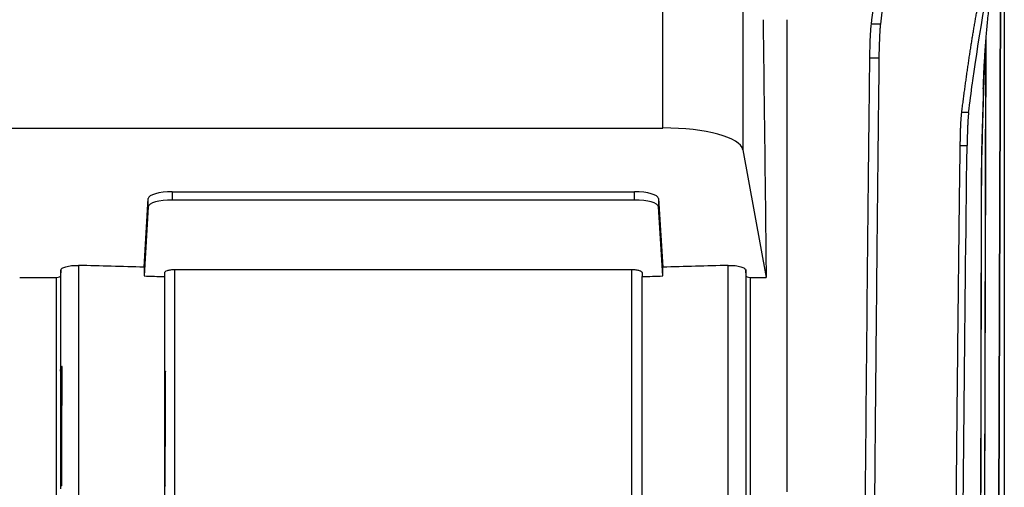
# Model space of a CAD drawing. Header units: millimetres. Extents: x -0.43 to 1.28, y -0.94 to 1.34.
# Tile 70 of 177: x 0.25 to 0.37, y 0.38 to 0.44. Entities that reach past the tile are written whole.
import ezdxf

# ---------------------------------------------------------------- set-up
doc = ezdxf.new("R2010")
doc.units = ezdxf.units.MM

msp = doc.modelspace()

# ---------------------------------------------------------------- linework, layer by layer
at = {"color": 7, "linetype": 'Continuous', "lineweight": 25}
for p, q in [((0.36811, 0.47996), (0.36811, -0.16904)), ((0.32548, 0.42385), (0.32548, 0.46282)), ((0.33547, 0.45917), (0.33547, 0.42114)), ((0.36716, 0.28586), (0.36766, 0.44758)), ((0.36718, 0.28569), (0.36768, 0.44753)), ((0.36809, 0.44794), (0.36809, 0.26046)), ((0.35264, 0.43683), (0.35151, 0.43683)), ((0.3655, 0.29886), (0.36583, 0.43504)), ((0.36549, 0.29907), (0.36581, 0.43323)), ((0.35132, 0.4326), (0.35246, 0.4326)), ((0.36365, 0.42579), (0.36279, 0.42579)), ((0.07925, 0.42385), (0.32548, 0.42385)), ((0.36261, 0.42166), (0.36346, 0.42166)), ((0.33547, 0.42114), (0.33838, 0.4052)), ((0.26424, 0.4159), (0.32194, 0.4159)), ((0.26424, 0.4159), (0.26424, 0.41485)), ((0.32194, 0.41485), (0.32194, 0.4159)), ((0.26072, 0.40647), (0.26124, 0.41505)), ((0.26124, 0.41401), (0.26124, 0.41505)), ((0.32194, 0.41485), (0.26424, 0.41485)), ((0.32494, 0.41505), (0.32546, 0.40647)), ((0.32494, 0.41505), (0.32494, 0.41401)), ((0.26124, 0.41401), (0.26071, 0.40537)), ((0.32547, 0.40537), (0.32494, 0.41401)), ((0.25034, 0.40609), (0.2503, 0.40536)), ((0.26329, 0.40531), (0.26329, 0.40579)), ((0.26457, 0.37709), (0.26457, 0.40619)), ((0.26457, 0.40619), (0.32161, 0.40619)), ((0.32161, 0.37709), (0.32161, 0.40619)), ((0.32289, 0.40579), (0.32289, 0.40531)), ((0.33588, 0.40536), (0.33584, 0.40609)), ((0.24519, 0.4052), (0.2498, 0.4052)), ((0.26329, 0.37714), (0.26329, 0.40531)), ((0.32289, 0.37714), (0.32289, 0.40531)), ((0.33638, 0.4052), (0.33838, 0.4052)), ((0.2503, 0.39349), (0.25034, 0.39395)), ((0.26334, 0.3934), (0.26334, 0.39321)), ((0.2503, 0.37922), (0.25034, 0.37918)), ((0.25035, 0.37922), (0.25039, 0.37917)), ((0.26334, 0.37915), (0.26334, 0.37913))]:
    msp.add_line(p, q, dxfattribs=at)
for centre, major_axis, start_param, end_param in [((0.32548, 0.42099), (0.01, 0), 0.05236, 1.570796), ((0.26424, 0.41503), (0.003, 0), 1.570796, 3.124139), ((0.32194, 0.41503), (0.003, 0), 0.017453, 1.570796), ((0.26424, 0.414), (0.003, 0), 1.570796, 3.124139), ((0.32194, 0.414), (0.003, 0), 0.017453, 1.570796)]:
    msp.add_ellipse(centre, major_axis=major_axis, ratio=0.286745, start_param=start_param, end_param=end_param, dxfattribs=at)
for points, knots in [([(0.35629, 0.45901), (0.35626, 0.45887), (0.35619, 0.45859), (0.3561, 0.45816), (0.356, 0.45773), (0.3559, 0.45729), (0.35581, 0.45685), (0.35571, 0.4564), (0.35562, 0.45595), (0.35553, 0.45549), (0.35543, 0.45503), (0.35534, 0.45456), (0.35525, 0.45409), (0.35516, 0.45362), (0.35503, 0.45291), (0.35486, 0.45194), (0.35464, 0.45071), (0.35443, 0.44944), (0.35422, 0.44815), (0.35401, 0.44682), (0.35381, 0.44547), (0.35361, 0.44409), (0.35341, 0.44269), (0.35321, 0.44126), (0.35302, 0.43981), (0.35283, 0.43834), (0.35271, 0.43733), (0.35264, 0.43683)], [0, 0, 0, 0, 0.026437, 0.052679, 0.078726, 0.104577, 0.130232, 0.155692, 0.180956, 0.206025, 0.230899, 0.255577, 0.280059, 0.304346, 0.328438, 0.387391, 0.445801, 0.503668, 0.56099, 0.617769, 0.674004, 0.729696, 0.784844, 0.839449, 0.893509, 0.947027, 1, 1, 1, 1]), ([(0.36279, 0.42579), (0.36282, 0.42603), (0.36288, 0.42651), (0.36298, 0.42722), (0.36307, 0.42793), (0.36316, 0.42863), (0.36326, 0.42932), (0.36335, 0.43001), (0.36345, 0.43069), (0.36355, 0.43136), (0.36364, 0.43203), (0.36374, 0.43269), (0.36384, 0.43334), (0.36394, 0.43399), (0.36404, 0.43463), (0.36414, 0.43526), (0.36425, 0.43588), (0.36435, 0.4365), (0.36445, 0.4371), (0.36456, 0.4377), (0.36466, 0.43829), (0.36478, 0.43896), (0.36492, 0.4397), (0.36508, 0.44052), (0.36524, 0.44131), (0.3654, 0.44209), (0.36557, 0.44286), (0.36574, 0.4436), (0.36591, 0.44433), (0.36608, 0.44503), (0.36626, 0.44571), (0.36644, 0.44636), (0.36662, 0.44699), (0.36674, 0.44738), (0.3668, 0.44758)], [0, 0, 0, 0, 0.023699, 0.047535, 0.071508, 0.095617, 0.119864, 0.144247, 0.168767, 0.193424, 0.218218, 0.243149, 0.268216, 0.29342, 0.318761, 0.344239, 0.369854, 0.395605, 0.421494, 0.447519, 0.473681, 0.49998, 0.53841, 0.577428, 0.617035, 0.657231, 0.698016, 0.73939, 0.781353, 0.823905, 0.867045, 0.910775, 0.955093, 1, 1, 1, 1]), ([(0.36365, 0.42579), (0.36381, 0.42706), (0.36397, 0.42829), (0.36425, 0.43026), (0.36436, 0.43103), (0.3655, 0.43886), (0.36657, 0.44416), (0.36766, 0.44758)], [0, 0, 0, 0, 0.0446845, 0.0446845, 0.0744293, 0.0744293, 0.3564309, 0.3564309, 0.3564309, 0.3564309]), ([(0.36549, 0.42874), (0.36551, 0.42948), (0.36557, 0.43098), (0.36569, 0.43322), (0.36584, 0.43529), (0.36602, 0.43727), (0.36624, 0.43918), (0.3665, 0.44112), (0.36671, 0.44233), (0.36681, 0.44295)], [0, 0, 0, 0, 0.114996, 0.233989, 0.3704, 0.493552, 0.641907, 0.813974, 1, 1, 1, 1]), ([(0.35151, 0.43681), (0.35151, 0.43681), (0.35151, 0.43681), (0.35169, 0.43834), (0.35191, 0.43998), (0.35212, 0.44155), (0.35215, 0.44173)], [0.61677841, 0.61677841, 0.61677841, 0.61677841, 0.61678106, 0.61678106, 0.66180419, 0.66782989, 0.66782989, 0.66782989, 0.66782989]), ([(0.35132, 0.4326), (0.35132, 0.4326), (0.35133, 0.43282), (0.35134, 0.43375), (0.35138, 0.43498), (0.35144, 0.43617), (0.35149, 0.4366), (0.35151, 0.43681)], [0.59439492, 0.59439492, 0.59439492, 0.59439492, 0.59439499, 0.59711218, 0.60559474, 0.61088781, 0.61677841, 0.61677841, 0.61677841, 0.61677841]), ([(0.35264, 0.43683), (0.35264, 0.4368), (0.35263, 0.43674), (0.35262, 0.43663), (0.35261, 0.43652), (0.3526, 0.4364), (0.35259, 0.43628), (0.35258, 0.43615), (0.35257, 0.43601), (0.35256, 0.43588), (0.35255, 0.43574), (0.35255, 0.43559), (0.35254, 0.43545), (0.35253, 0.4353), (0.35252, 0.43507), (0.35251, 0.43476), (0.35249, 0.43435), (0.35248, 0.43393), (0.35247, 0.43349), (0.35246, 0.43305), (0.35246, 0.43275), (0.35246, 0.4326)], [0, 0, 0, 0, 0.042305, 0.083971, 0.125, 0.165391, 0.205143, 0.244258, 0.282734, 0.320573, 0.357774, 0.394337, 0.430263, 0.465551, 0.500201, 0.586239, 0.67118, 0.755026, 0.837777, 0.919434, 1, 1, 1, 1]), ([(0.35074, 0.37373), (0.35086, 0.388), (0.351, 0.40289), (0.35116, 0.41796), (0.35117, 0.41913), (0.35119, 0.42069), (0.35121, 0.42224), (0.35122, 0.42379), (0.35124, 0.42474), (0.35126, 0.42718), (0.35129, 0.42986), (0.35132, 0.4321), (0.35132, 0.4326)], [0.3601205, 0.3601205, 0.3601205, 0.3601205, 0.5295969, 0.5375459, 0.5405542, 0.5436245, 0.5561126, 0.559183, 0.5621914, 0.5675242, 0.5884309, 0.5943949, 0.5943949, 0.5943949, 0.5943949]), ([(0.35246, 0.4326), (0.35245, 0.43166), (0.35243, 0.42979), (0.35239, 0.42697), (0.35236, 0.42416), (0.35233, 0.42134), (0.3523, 0.41852), (0.35227, 0.4157), (0.35224, 0.41288), (0.35221, 0.41006), (0.35218, 0.40724), (0.35216, 0.40442), (0.35213, 0.40159), (0.3521, 0.39877), (0.35207, 0.39594), (0.35205, 0.39311), (0.35202, 0.39028), (0.35199, 0.38745), (0.35197, 0.38462), (0.35194, 0.38179), (0.35192, 0.37895), (0.3519, 0.37612), (0.35187, 0.37328), (0.35185, 0.37045), (0.35183, 0.36761), (0.3518, 0.36477), (0.35178, 0.36193), (0.35176, 0.35909), (0.35174, 0.35625), (0.35172, 0.35341), (0.3517, 0.35057), (0.35168, 0.34773), (0.35166, 0.34488), (0.35164, 0.34204), (0.35162, 0.3392), (0.3516, 0.33635), (0.35159, 0.3335), (0.35157, 0.33066), (0.35155, 0.32781), (0.35153, 0.32496), (0.35152, 0.32212), (0.3515, 0.31927), (0.35149, 0.31642), (0.35147, 0.31357), (0.35146, 0.31072), (0.35145, 0.30787), (0.35143, 0.30502), (0.35142, 0.30217), (0.35141, 0.29932), (0.35139, 0.29647), (0.35138, 0.29361), (0.35137, 0.29076), (0.35136, 0.28791), (0.35135, 0.28506), (0.35134, 0.28316), (0.35134, 0.28221)], [0, 0, 0, 0, 0.018935, 0.037868, 0.056798, 0.075725, 0.09465, 0.113572, 0.132491, 0.151408, 0.170323, 0.189235, 0.208144, 0.22705, 0.245954, 0.264856, 0.283755, 0.302651, 0.321545, 0.340436, 0.359324, 0.37821, 0.397094, 0.415975, 0.434853, 0.453728, 0.472601, 0.491472, 0.51034, 0.529205, 0.548068, 0.566928, 0.585785, 0.60464, 0.623493, 0.642343, 0.66119, 0.680035, 0.698877, 0.717716, 0.736553, 0.755387, 0.774219, 0.793048, 0.811875, 0.830699, 0.849521, 0.86834, 0.887156, 0.90597, 0.924781, 0.94359, 0.962396, 0.981199, 1, 1, 1, 1]), ([(0.36566, 0.43263), (0.36565, 0.43221), (0.36557, 0.43039), (0.36545, 0.42655), (0.36533, 0.42217), (0.36527, 0.41999), (0.36525, 0.41872), (0.36524, 0.41676), (0.36523, 0.41402), (0.36521, 0.40324), (0.36517, 0.38576), (0.36513, 0.36131), (0.36509, 0.33749), (0.36507, 0.31354), (0.36506, 0.2975), (0.36506, 0.28948)], [0, 0, 0, 0, 0.029159, 0.12442, 0.205032, 0.220741, 0.230543, 0.240329, 0.259864, 0.279496, 0.434502, 0.575477, 0.716452, 0.858226, 1, 1, 1, 1]), ([(0.36549, 0.42886), (0.36544, 0.4271), (0.36537, 0.42491), (0.36529, 0.42176), (0.36525, 0.42045), (0.36523, 0.41707), (0.36522, 0.41337), (0.36521, 0.40971), (0.3652, 0.40602), (0.36518, 0.3968), (0.36515, 0.38105), (0.36511, 0.35871), (0.36508, 0.33532), (0.36506, 0.31184), (0.36505, 0.29614), (0.36505, 0.2883)], [0, 0, 0, 0, 0.097772, 0.121872, 0.145793, 0.169023, 0.193122, 0.217226, 0.241326, 0.265423, 0.397907, 0.548399, 0.698878, 0.849395, 1, 1, 1, 1]), ([(0.36261, 0.42166), (0.36261, 0.42174), (0.36261, 0.4219), (0.36262, 0.42215), (0.36262, 0.42239), (0.36263, 0.42263), (0.36263, 0.42287), (0.36264, 0.42311), (0.36264, 0.42334), (0.36265, 0.42358), (0.36266, 0.4238), (0.36267, 0.42403), (0.36268, 0.42424), (0.36269, 0.42445), (0.3627, 0.42466), (0.36271, 0.42485), (0.36272, 0.42503), (0.36274, 0.42521), (0.36275, 0.42537), (0.36276, 0.42553), (0.36278, 0.42567), (0.36279, 0.42575), (0.36279, 0.42579)], [0, 0, 0, 0, 0.044395, 0.089378, 0.134951, 0.181113, 0.227865, 0.275207, 0.323138, 0.37166, 0.420771, 0.470474, 0.520767, 0.57165, 0.623124, 0.67519, 0.727846, 0.781094, 0.834933, 0.889364, 0.944386, 1, 1, 1, 1]), ([(0.36365, 0.42579), (0.36365, 0.42576), (0.36364, 0.4257), (0.36363, 0.4256), (0.36362, 0.42549), (0.36361, 0.42537), (0.3636, 0.42525), (0.36359, 0.42513), (0.36358, 0.425), (0.36357, 0.42486), (0.36356, 0.42473), (0.36355, 0.42459), (0.36355, 0.42444), (0.36354, 0.4243), (0.36353, 0.42408), (0.36352, 0.42378), (0.3635, 0.42338), (0.36349, 0.42296), (0.36348, 0.42254), (0.36347, 0.4221), (0.36347, 0.42181), (0.36346, 0.42166)], [0, 0, 0, 0, 0.0423498, 0.084054, 0.1251126, 0.1655256, 0.2052931, 0.2444151, 0.2828916, 0.3207227, 0.3579084, 0.3944488, 0.430344, 0.4655939, 0.5001986, 0.5863158, 0.6713048, 0.7551667, 0.8379025, 0.9195132, 1, 1, 1, 1]), ([(0.36158, 0.28499), (0.36158, 0.28588), (0.36159, 0.28764), (0.36159, 0.2903), (0.3616, 0.29295), (0.36161, 0.2956), (0.36162, 0.29825), (0.36163, 0.3009), (0.36164, 0.30355), (0.36165, 0.3062), (0.36166, 0.30885), (0.36167, 0.3115), (0.36168, 0.31415), (0.36169, 0.3168), (0.36171, 0.31944), (0.36172, 0.32209), (0.36173, 0.32474), (0.36175, 0.32738), (0.36176, 0.33003), (0.36178, 0.33267), (0.3618, 0.33532), (0.36181, 0.33796), (0.36183, 0.3406), (0.36185, 0.34324), (0.36186, 0.34588), (0.36188, 0.34852), (0.3619, 0.35116), (0.36194, 0.35576), (0.36199, 0.36233), (0.36206, 0.37086), (0.36214, 0.37938), (0.36222, 0.38787), (0.36231, 0.39635), (0.3624, 0.40481), (0.36248, 0.41156), (0.36254, 0.41662), (0.36258, 0.41942), (0.3626, 0.42111), (0.36261, 0.42166)], [0, 0, 0, 0, 0.019202, 0.038407, 0.057614, 0.076823, 0.096034, 0.115248, 0.134463, 0.153681, 0.172902, 0.192124, 0.211349, 0.230576, 0.249805, 0.269037, 0.288271, 0.307507, 0.326745, 0.345986, 0.365229, 0.384474, 0.403721, 0.422971, 0.442223, 0.461477, 0.480733, 0.499992, 0.56241, 0.624871, 0.687375, 0.749921, 0.8124, 0.874933, 0.937458, 0.962473, 0.987622, 1, 1, 1, 1]), ([(0.25034, 0.40609), (0.25035, 0.40617), (0.2504, 0.40625), (0.25056, 0.40637), (0.25062, 0.4064), (0.25078, 0.40647), (0.25086, 0.4065), (0.25106, 0.40656), (0.25117, 0.40659), (0.25141, 0.40663), (0.25154, 0.40665), (0.25181, 0.40668), (0.25195, 0.40669), (0.25224, 0.4067), (0.25239, 0.4067), (0.25254, 0.4067)], [0, 0, 0, 0, 0.25, 0.25, 0.375, 0.375, 0.5, 0.5, 0.625, 0.625, 0.75, 0.75, 0.875, 0.875, 1, 1, 1, 1]), ([(0.26072, 0.40647), (0.25935, 0.40651), (0.25799, 0.40654), (0.25526, 0.40662), (0.2539, 0.40666), (0.25254, 0.4067)], [0, 0, 0, 0, 0.5, 0.5, 1, 1, 1, 1]), ([(0.26329, 0.40579), (0.26329, 0.40584), (0.26332, 0.40589), (0.26344, 0.40598), (0.26352, 0.40603), (0.26376, 0.4061), (0.26389, 0.40613), (0.26421, 0.40618), (0.26439, 0.40619), (0.26457, 0.40619)], [0, 0, 0, 0, 0.25, 0.25, 0.5, 0.5, 0.75, 0.75, 1, 1, 1, 1]), ([(0.32161, 0.40619), (0.3217, 0.40619), (0.32179, 0.40618), (0.32196, 0.40617), (0.32205, 0.40617), (0.32228, 0.40613), (0.32243, 0.4061), (0.32265, 0.40603), (0.32274, 0.40598), (0.32286, 0.40589), (0.32289, 0.40584), (0.32289, 0.40579)], [0, 0, 0, 0, 0.125, 0.125, 0.25, 0.25, 0.5, 0.5, 0.75, 0.75, 1, 1, 1, 1]), ([(0.33364, 0.4067), (0.33228, 0.40666), (0.33092, 0.40662), (0.32819, 0.40654), (0.32683, 0.40651), (0.32546, 0.40647)], [0, 0, 0, 0, 0.5, 0.5, 1, 1, 1, 1]), ([(0.33364, 0.4067), (0.33379, 0.4067), (0.33393, 0.4067), (0.33422, 0.40669), (0.33436, 0.40668), (0.33464, 0.40665), (0.33476, 0.40663), (0.33501, 0.40659), (0.33511, 0.40656), (0.33541, 0.40647), (0.33557, 0.4064), (0.33578, 0.40625), (0.33583, 0.40617), (0.33584, 0.40609)], [0, 0, 0, 0, 0.125, 0.125, 0.25, 0.25, 0.375, 0.375, 0.5, 0.5, 0.75, 0.75, 1, 1, 1, 1]), ([(0.33584, 0.40609), (0.33584, 0.40128), (0.33584, 0.39647), (0.33584, 0.38682), (0.33584, 0.382), (0.33584, 0.37716)], [0, 0, 0, 0, 0.5, 0.5, 1, 1, 1, 1]), ([(0.2498, 0.4052), (0.24994, 0.4052), (0.25007, 0.40522), (0.25025, 0.40528), (0.2503, 0.40532), (0.2503, 0.40535)], [0, 0, 0, 0, 0.5, 0.5, 1, 1, 1, 1]), ([(0.33588, 0.40535), (0.33588, 0.40532), (0.33593, 0.40528), (0.33611, 0.40522), (0.33624, 0.4052), (0.33638, 0.4052)], [0, 0, 0, 0, 0.5, 0.5, 1, 1, 1, 1]), ([(0.25035, 0.39352), (0.25035, 0.39351), (0.25034, 0.39351), (0.25033, 0.39349), (0.25031, 0.39348), (0.2503, 0.39348), (0.25029, 0.39348)], [0, 0, 0, 0, 0.268067, 0.547044, 0.835536, 1, 1, 1, 1]), ([(0.25049, 0.39408), (0.25047, 0.39407), (0.25045, 0.39405), (0.25042, 0.39403), (0.25041, 0.39401), (0.2504, 0.394), (0.25039, 0.39398), (0.25039, 0.39397), (0.25039, 0.39397)], [0, 0, 0, 0, 0.248519, 0.462532, 0.643412, 0.792503, 0.911021, 1, 1, 1, 1]), ([(0.25043, 0.37917), (0.25044, 0.38166), (0.25045, 0.38414), (0.25047, 0.38911), (0.25048, 0.3916), (0.25049, 0.39408)], [0, 0, 0, 0, 0.5, 0.5, 1, 1, 1, 1]), ([(0.26339, 0.39347), (0.26338, 0.39346), (0.26336, 0.39345), (0.26335, 0.39344), (0.26334, 0.39342), (0.26334, 0.39341), (0.26334, 0.39341), (0.26334, 0.3934), (0.26334, 0.3934)], [0, 0, 0, 0, 0.294486, 0.534844, 0.72352, 0.862791, 0.954517, 1, 1, 1, 1]), ([(0.26334, 0.39321), (0.26334, 0.39321), (0.26334, 0.39319), (0.26332, 0.39318), (0.26329, 0.39317), (0.26329, 0.39317)], [0, 0, 0, 0, 0.241136, 0.901217, 1, 1, 1, 1]), ([(0.2503, 0.37922), (0.2503, 0.37922), (0.2503, 0.37922), (0.2503, 0.37922), (0.2503, 0.37922), (0.25029, 0.37922), (0.2503, 0.37922)], [0, 0, 0, 0, 1, 1, 1, 1.000001, 1.000001, 1.000001, 1.000001]), ([(0.2503, 0.37922), (0.25031, 0.37922), (0.25032, 0.37922), (0.25034, 0.37922), (0.25034, 0.37922), (0.25035, 0.37922)], [0, 0, 0, 0, 0.303708, 0.639554, 1, 1, 1, 1]), ([(0.25043, 0.37917), (0.25042, 0.37917), (0.25041, 0.37917), (0.2504, 0.37917), (0.25039, 0.37917), (0.25039, 0.37917)], [0, 0, 0, 0, 0.33095, 0.663884, 1, 1, 1, 1]), ([(0.26334, 0.37915), (0.26334, 0.37915), (0.26334, 0.37915), (0.26333, 0.37915), (0.26331, 0.37915), (0.2633, 0.37915), (0.26329, 0.37915)], [0, 0, 0, 0, 0.257965, 0.508537, 0.754799, 1, 1, 1, 1]), ([(0.26336, 0.37912), (0.26335, 0.37912), (0.26334, 0.37912), (0.26334, 0.37913), (0.26334, 0.37913)], [0, 0, 0, 0, 0.497362, 1, 1, 1, 1])]:
    msp.add_open_spline(points, degree=3, knots=knots, dxfattribs=at)
for points in [[(0.33799, 0.43738), (0.33813, 0.4267), (0.33826, 0.41598), (0.33838, 0.4052)], [(0.34099, 0.37841), (0.34099, 0.39826), (0.34099, 0.41794), (0.34099, 0.43738)], [(0.36244, 0.28499), (0.36255, 0.33107), (0.3629, 0.37683), (0.36346, 0.42166)], [(0.25034, 0.39395), (0.25034, 0.398), (0.25034, 0.40205), (0.25034, 0.40609)], [(0.25254, 0.4067), (0.25254, 0.39687), (0.25254, 0.38701), (0.25254, 0.37713)], [(0.26072, 0.40647), (0.26072, 0.4061), (0.26071, 0.40573), (0.26071, 0.40537)], [(0.32547, 0.40537), (0.32547, 0.40573), (0.32547, 0.4061), (0.32546, 0.40647)], [(0.33364, 0.37713), (0.33364, 0.38701), (0.33364, 0.39687), (0.33364, 0.4067)], [(0.2498, 0.37721), (0.2498, 0.38657), (0.2498, 0.3959), (0.2498, 0.4052)], [(0.2503, 0.40535), (0.2503, 0.40141), (0.2503, 0.39745), (0.2503, 0.39349)], [(0.26071, 0.40537), (0.26157, 0.40534), (0.26243, 0.40532), (0.26329, 0.4053)], [(0.32289, 0.4053), (0.32375, 0.40532), (0.32461, 0.40534), (0.32547, 0.40537)], [(0.33588, 0.37721), (0.33588, 0.38662), (0.33588, 0.396), (0.33588, 0.40535)], [(0.33638, 0.4052), (0.33638, 0.3959), (0.33638, 0.38657), (0.33638, 0.37721)], [(0.25029, 0.39348), (0.2503, 0.39348), (0.2503, 0.39349), (0.2503, 0.39349)], [(0.25029, 0.39348), (0.2503, 0.38873), (0.2503, 0.38398), (0.2503, 0.37922)], [(0.25049, 0.39408), (0.2504, 0.39404), (0.25035, 0.39399), (0.25034, 0.39395)], [(0.25039, 0.39397), (0.25038, 0.39382), (0.25036, 0.39367), (0.25035, 0.39352)], [(0.25035, 0.39352), (0.25035, 0.38876), (0.25035, 0.38399), (0.25035, 0.37922)], [(0.25039, 0.37917), (0.25039, 0.38411), (0.25039, 0.38905), (0.25039, 0.39397)], [(0.26329, 0.39338), (0.26329, 0.39341), (0.26332, 0.39344), (0.26339, 0.39347)], [(0.26336, 0.37912), (0.26337, 0.38391), (0.26338, 0.38869), (0.26339, 0.39347)], [(0.26334, 0.37915), (0.26334, 0.38384), (0.26334, 0.38853), (0.26334, 0.39321)], [(0.2503, 0.37922), (0.2503, 0.37909), (0.2503, 0.37896), (0.2503, 0.37883)], [(0.25034, 0.37878), (0.25034, 0.37891), (0.25034, 0.37904), (0.25034, 0.37918)], [(0.25043, 0.37917), (0.25038, 0.37917), (0.25035, 0.37917), (0.25034, 0.37918)], [(0.26329, 0.37913), (0.26329, 0.37913), (0.26331, 0.37913), (0.26336, 0.37912)]]:
    msp.add_open_spline(points, degree=3, dxfattribs=at)

doc.saveas('drawing.dxf')
